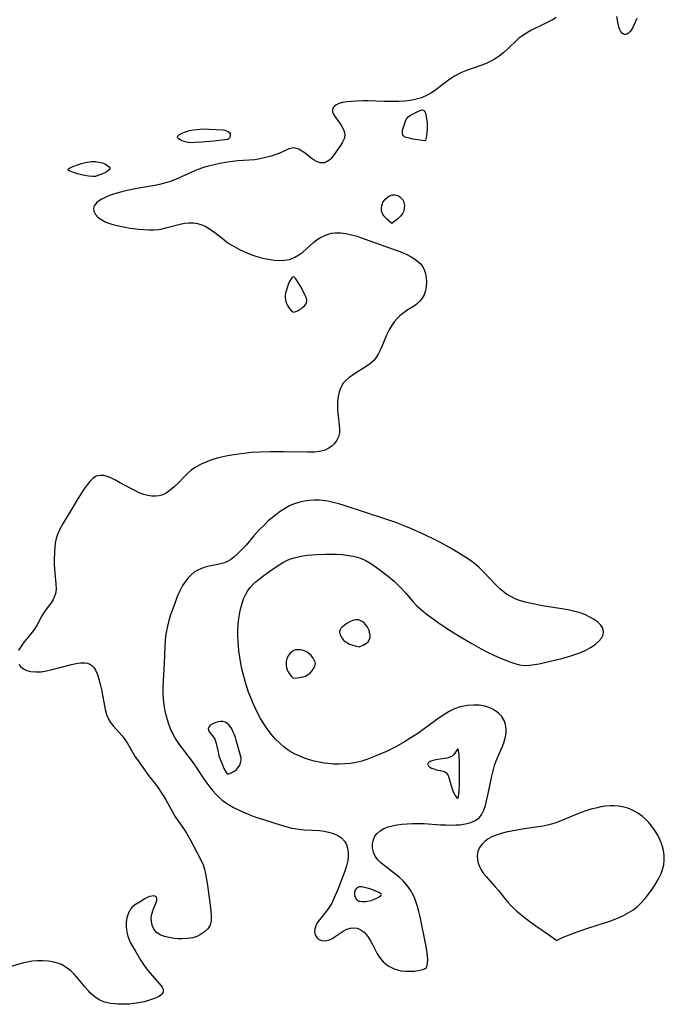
# Model space of a CAD drawing. Header units: inches. Extents: x 1073367 to 1082519, y 1569854 to 1574957.
# Tile 136 of 256: x 1075276 to 1075471, y 1574140 to 1574439. Entities that reach past the tile are written whole.
import ezdxf

# ---------------------------------------------------------------- set-up
doc = ezdxf.new("R2010")
doc.units = ezdxf.units.IN
doc.header["$MEASUREMENT"] = 0
doc.layers.add('CGG_CurvaNivelLidar_v1', color=7, linetype='Continuous', lineweight=30, true_color=0x008008)

msp = doc.modelspace()

# ---------------------------------------------------------------- linework, layer by layer
at = {"layer": 'CGG_CurvaNivelLidar_v1'}
for points in [[(1075438.3044, 1574439.6136, 65.5), (1075437.1702, 1574438.9435, 65.5), (1075434.8239, 1574437.6896, 65.5), (1075430.6721, 1574435.65, 65.5), (1075429.3008, 1574434.8841, 65.5), (1075427.8594, 1574433.9484, 65.5), (1075427.037, 1574433.3177, 65.5), (1075426.2522, 1574432.6445, 65.5), (1075423.9715, 1574430.4329, 65.5), (1075422.4308, 1574429.0064, 65.5), (1075421.0249, 1574427.907, 65.5), (1075419.5255, 1574426.9178, 65.5), (1075417.9418, 1574426.0547, 65.5), (1075416.9089, 1574425.5854, 65.5), (1075415.4691, 1574425.0215, 65.5), (1075411.0727, 1574423.5025, 65.5), (1075409.6413, 1574422.938, 65.5), (1075408.7907, 1574422.5528, 65.5), (1075407.5109, 1574421.8716, 65.5), (1075406.0157, 1574420.8893, 65.5), (1075401.8582, 1574417.7259, 65.5), (1075400.5249, 1574416.8213, 65.5), (1075399.143, 1574416.0187, 65.5), (1075397.5062, 1574415.2909, 65.5), (1075395.861, 1574414.8073, 65.5), (1075394.1465, 1574414.4883, 65.5), (1075392.3821, 1574414.2934, 65.5), (1075390.5839, 1574414.1914, 65.5), (1075388.766, 1574414.1579, 65.5), (1075386.171, 1574414.1904, 65.5), (1075381.2719, 1574414.3288, 65.5), (1075379.6777, 1574414.3244, 65.5), (1075377.6975, 1574414.2429, 65.5), (1075376.2114, 1574414.1409, 65.5), (1075374.8075, 1574413.9986, 65.5), (1075373.518, 1574413.7933, 65.5), (1075372.3833, 1574413.4982, 65.5), (1075371.4545, 1574413.0809, 65.5), (1075371.0083, 1574412.7447, 65.5), (1075370.6648, 1574412.317, 65.5), (1075370.4525, 1574411.7262, 65.5), (1075370.4697, 1574411.03, 65.5), (1075370.7101, 1574410.3097, 65.5), (1075371.221, 1574409.4659, 65.5), (1075372.5822, 1574407.7149, 65.5), (1075373.2114, 1574406.7896, 65.5), (1075373.7287, 1574405.8233, 65.5), (1075374.0722, 1574404.842, 65.5), (1075374.1724, 1574403.8707, 65.5), (1075373.9522, 1574402.8487, 65.5), (1075373.47, 1574401.8449, 65.5), (1075372.8304, 1574400.8377, 65.5), (1075370.6507, 1574397.6226, 65.5), (1075369.8507, 1574396.6758, 65.5), (1075369.3667, 1574396.2412, 65.5), (1075368.8503, 1574395.8929, 65.5), (1075368.4411, 1574395.6997, 65.5), (1075368.0196, 1574395.5747, 65.5), (1075367.6341, 1574395.5182, 65.5), (1075366.7352, 1574395.5621, 65.5), (1075365.8305, 1574395.8264, 65.5), (1075364.8924, 1574396.3243, 65.5), (1075363.9768, 1574396.9739, 65.5), (1075362.1279, 1574398.4423, 65.5), (1075361.1779, 1574399.1192, 65.5), (1075360.2171, 1574399.6571, 65.5), (1075359.1368, 1574399.9958, 65.5), (1075358.674, 1574400.0309, 65.5), (1075358.1855, 1574399.9948, 65.5), (1075357.2037, 1574399.7408, 65.5), (1075356.1947, 1574399.3195, 65.5), (1075353.9963, 1574398.3077, 65.5), (1075352.9245, 1574397.9121, 65.5), (1075351.7888, 1574397.5537, 65.5), (1075350.1439, 1574397.0986, 65.5), (1075348.4315, 1574396.7109, 65.5), (1075346.9111, 1574396.4597, 65.5), (1075345.2036, 1574396.2962, 65.5), (1075341.7039, 1574396.0947, 65.5), (1075340.1505, 1574395.9536, 65.5), (1075338.5905, 1574395.7568, 65.5), (1075336.2837, 1574395.362, 65.5), (1075334.5138, 1574394.9699, 65.5), (1075332.7601, 1574394.5052, 65.5), (1075331.0289, 1574393.9695, 65.5), (1075328.8733, 1574393.1802, 65.5), (1075326.6006, 1574392.1755, 65.5), (1075323.7263, 1574390.8295, 65.5), (1075322.2591, 1574390.2188, 65.5), (1075320.8633, 1574389.7296, 65.5), (1075319.435, 1574389.3104, 65.5), (1075317.9805, 1574388.9515, 65.5), (1075316.5123, 1574388.6449, 65.5), (1075311.0554, 1574387.7166, 65.5), (1075308.1154, 1574387.1471, 65.5), (1075306.5341, 1574386.7579, 65.5), (1075304.9999, 1574386.3169, 65.5), (1075303.366, 1574385.7737, 65.5), (1075301.8431, 1574385.1742, 65.5), (1075300.4764, 1574384.5109, 65.5), (1075299.4423, 1574383.8601, 65.5), (1075298.9315, 1574383.443, 65.5), (1075298.4905, 1574382.9677, 65.5), (1075298.1699, 1574382.4588, 65.5), (1075297.945, 1574381.6529, 65.5), (1075298.0245, 1574380.828, 65.5), (1075298.5182, 1574379.8689, 65.5), (1075299.367, 1574378.9792, 65.5), (1075300.4304, 1574378.2198, 65.5), (1075301.6913, 1574377.5702, 65.5), (1075302.7572, 1574377.1622, 65.5), (1075303.8947, 1574376.8141, 65.5), (1075305.0862, 1574376.5072, 65.5), (1075306.5499, 1574376.1784, 65.5), (1075309.0253, 1574375.7275, 65.5), (1075311.5672, 1574375.3925, 65.5), (1075313.1282, 1574375.2552, 65.5), (1075314.6799, 1574375.1876, 65.5), (1075316.2142, 1574375.2088, 65.5), (1075317.723, 1574375.3428, 65.5), (1075318.3692, 1574375.4428, 65.5), (1075319.8577, 1574375.7614, 65.5), (1075324.1934, 1574376.9313, 65.5), (1075325.5533, 1574377.2006, 65.5), (1075326.9014, 1574377.3459, 65.5), (1075328.2317, 1574377.3242, 65.5), (1075329.5097, 1574377.1076, 65.5), (1075330.7594, 1574376.7149, 65.5), (1075331.9748, 1574376.1706, 65.5), (1075333.3995, 1574375.3379, 65.5), (1075334.7791, 1574374.3695, 65.5), (1075337.4405, 1574372.2636, 65.5), (1075338.3183, 1574371.6006, 65.5), (1075339.2282, 1574370.9663, 65.5), (1075340.6112, 1574370.1054, 65.5), (1075342.0508, 1574369.3184, 65.5), (1075343.5351, 1574368.6037, 65.5), (1075345.7096, 1574367.7127, 65.5), (1075347.1499, 1574367.2179, 65.5), (1075348.6021, 1574366.7994, 65.5), (1075349.8625, 1574366.5052, 65.5), (1075351.1196, 1574366.267, 65.5), (1075352.7258, 1574366.0364, 65.5), (1075354.3016, 1574365.9179, 65.5), (1075355.8341, 1574365.9528, 65.5), (1075357.3073, 1574366.1927, 65.5), (1075357.7343, 1574366.3137, 65.5), (1075359.0375, 1574366.8504, 65.5), (1075360.275, 1574367.5766, 65.5), (1075361.4562, 1574368.4398, 65.5), (1075362.588, 1574369.3947, 65.5), (1075364.7098, 1574371.3238, 65.5), (1075365.8169, 1574372.2111, 65.5), (1075366.823, 1574372.8678, 65.5), (1075367.8867, 1574373.4162, 65.5), (1075369.1471, 1574373.8867, 65.5), (1075370.1804, 1574374.1335, 65.5), (1075371.2408, 1574374.2682, 65.5), (1075372.8742, 1574374.2674, 65.5), (1075374.5354, 1574374.0656, 65.5), (1075376.2108, 1574373.7068, 65.5), (1075377.8877, 1574373.2231, 65.5), (1075378.9447, 1574372.8683, 65.5), (1075390.2784, 1574368.8496, 65.5), (1075391.6653, 1574368.3091, 65.5), (1075392.9991, 1574367.7265, 65.5), (1075394.3296, 1574367.0457, 65.5), (1075395.3612, 1574366.4145, 65.5), (1075396.2955, 1574365.7139, 65.5), (1075397.107, 1574364.9271, 65.5), (1075397.637, 1574364.2459, 65.5), (1075398.0745, 1574363.5101, 65.5), (1075398.3901, 1574362.8039, 65.5), (1075398.6549, 1574361.9768, 65.5), (1075398.8964, 1574360.6804, 65.5), (1075398.9685, 1574359.3534, 65.5), (1075398.8826, 1574358.0272, 65.5), (1075398.6398, 1574356.733, 65.5), (1075398.2307, 1574355.5033, 65.5), (1075397.9616, 1574354.9299, 65.5), (1075397.7022, 1574354.4758, 65.5), (1075397.103, 1574353.6609, 65.5), (1075396.3916, 1574352.9436, 65.5), (1075395.59, 1574352.3051, 65.5), (1075394.3431, 1574351.489, 65.5), (1075393.0429, 1574350.7005, 65.5), (1075391.7603, 1574349.8403, 65.5), (1075390.8702, 1574349.1137, 65.5), (1075390.0397, 1574348.2978, 65.5), (1075389.158, 1574347.238, 65.5), (1075388.3664, 1574346.0845, 65.5), (1075387.6569, 1574344.8592, 65.5), (1075386.8639, 1574343.2384, 65.5), (1075385.3836, 1574339.7368, 65.5), (1075384.8998, 1574338.6514, 65.5), (1075384.3763, 1574337.6118, 65.5), (1075383.6716, 1574336.4597, 65.5), (1075382.8467, 1574335.4313, 65.5), (1075381.6692, 1574334.3835, 65.5), (1075380.3497, 1574333.4746, 65.5), (1075377.4169, 1574331.6412, 65.5), (1075376.4265, 1574330.9857, 65.5), (1075375.4235, 1574330.2664, 65.5), (1075374.5129, 1574329.4939, 65.5), (1075373.7387, 1574328.6273, 65.5), (1075373.0136, 1574327.3849, 65.5), (1075372.4952, 1574325.9911, 65.5), (1075372.1491, 1574324.5813, 65.5), (1075371.9544, 1574323.1082, 65.5), (1075371.9216, 1574321.7846, 65.5), (1075371.9827, 1574320.4443, 65.5), (1075372.131, 1574318.781, 65.5), (1075372.4834, 1574315.9029, 65.5), (1075372.5776, 1574314.6992, 65.5), (1075372.5298, 1574313.5425, 65.5), (1075372.2634, 1574312.4022, 65.5), (1075371.783, 1574311.3372, 65.5), (1075371.1062, 1574310.3749, 65.5), (1075370.2059, 1574309.5105, 65.5), (1075369.1374, 1574308.8029, 65.5), (1075367.9276, 1574308.27, 65.5), (1075366.5122, 1574307.91, 65.5), (1075364.9947, 1574307.725, 65.5), (1075362.8555, 1574307.6649, 65.5), (1075355.5757, 1574307.8245, 65.5), (1075351.6577, 1574307.8408, 65.5), (1075348.6193, 1574307.7606, 65.5), (1075345.9117, 1574307.5757, 65.5), (1075343.5152, 1574307.3389, 65.5), (1075340.5077, 1574306.9325, 65.5), (1075338.5667, 1574306.5823, 65.5), (1075335.9006, 1574305.9642, 65.5), (1075334.0797, 1574305.4413, 65.5), (1075332.3126, 1574304.8291, 65.5), (1075330.6185, 1574304.1029, 65.5), (1075329.2812, 1574303.3876, 65.5), (1075328.5554, 1574302.9268, 65.5), (1075327.6003, 1574302.2233, 65.5), (1075326.549, 1574301.3157, 65.5), (1075325.5528, 1574300.3489, 65.5), (1075323.6078, 1574298.3318, 65.5), (1075322.4359, 1574297.1784, 65.5), (1075321.2243, 1574296.141, 65.5), (1075319.9447, 1574295.2863, 65.5), (1075318.6192, 1574294.6985, 65.5), (1075317.8135, 1574294.4824, 65.5), (1075316.7986, 1574294.3544, 65.5), (1075315.614, 1574294.3786, 65.5), (1075314.4119, 1574294.561, 65.5), (1075313.2047, 1574294.8823, 65.5), (1075311.8145, 1574295.4042, 65.5), (1075310.4356, 1574296.0464, 65.5), (1075309.416, 1574296.5782, 65.5), (1075305.8597, 1574298.5517, 65.5), (1075304.6181, 1574299.2113, 65.5), (1075303.3775, 1574299.8123, 65.5), (1075302.1756, 1574300.293, 65.5), (1075301.02, 1574300.5999, 65.5), (1075299.9209, 1574300.6702, 65.5), (1075299.3008, 1574300.5711, 65.5), (1075298.768, 1574300.383, 65.5), (1075297.7661, 1574299.7523, 65.5), (1075296.8363, 1574298.8575, 65.5), (1075295.9494, 1574297.7705, 65.5), (1075295.0793, 1574296.5497, 65.5), (1075294.1633, 1574295.1705, 65.5), (1075293.2539, 1574293.7204, 65.5), (1075291.3621, 1574290.5448, 65.5), (1075288.6814, 1574286.1829, 65.5), (1075287.8846, 1574284.7324, 65.5), (1075287.4653, 1574283.866, 65.5), (1075287.0968, 1574282.9825, 65.5), (1075286.6401, 1574281.5521, 65.5), (1075286.3212, 1574280.0792, 65.5), (1075286.1456, 1574278.8071, 65.5), (1075286.0383, 1574277.522, 65.5), (1075285.9614, 1574274.94, 65.5), (1075285.9822, 1574273.6562, 65.5), (1075286.0551, 1574272.2907, 65.5), (1075286.1742, 1574270.9514, 65.5), (1075286.5252, 1574267.7044, 65.5), (1075286.5515, 1574266.1787, 65.5), (1075286.3404, 1574264.7013, 65.5), (1075286.1282, 1574264.0217, 65.5), (1075285.6406, 1574262.9858, 65.5), (1075285.0259, 1574262.02, 65.5), (1075283.6231, 1574260.1419, 65.5), (1075282.9413, 1574259.1618, 65.5), (1075282.269, 1574258.0185, 65.5), (1075280.8004, 1574255.3527, 65.5), (1075279.8984, 1574253.9051, 65.5), (1075278.9151, 1574252.5473, 65.5), (1075276.8767, 1574250.1157, 65.5), (1075275.9235, 1574248.8367, 65.5), (1075275.1826, 1574247.5259, 65.5)], [(1075462.8185, 1574439.3648, 65.5), (1075461.467, 1574436.4016, 65.5), (1075460.8126, 1574435.3571, 65.5), (1075460.3308, 1574434.8572, 65.5), (1075459.8136, 1574434.548, 65.5), (1075459.3739, 1574434.46, 65.5), (1075458.9381, 1574434.5258, 65.5), (1075458.3524, 1574434.8871, 65.5), (1075457.8547, 1574435.5224, 65.5), (1075457.5716, 1574436.1092, 65.5), (1075457.3381, 1574436.7932, 65.5), (1075457.0047, 1574438.2717, 65.5), (1075456.7573, 1574439.9415, 65.5)], [(1075275.2522, 1574243.3188, 65.5), (1075275.8698, 1574242.5864, 65.5), (1075276.6667, 1574241.976, 65.5), (1075277.7011, 1574241.4753, 65.5), (1075278.8761, 1574241.152, 65.5), (1075280.4014, 1574241.0051, 65.5), (1075282.0222, 1574241.0853, 65.5), (1075283.6979, 1574241.3565, 65.5), (1075285.4025, 1574241.7532, 65.5), (1075291.2441, 1574243.295, 65.5), (1075292.6673, 1574243.6073, 65.5), (1075294.014, 1574243.7998, 65.5), (1075295.2621, 1574243.8106, 65.5), (1075296.0616, 1574243.6733, 65.5), (1075296.7833, 1574243.3932, 65.5), (1075297.3678, 1574242.9967, 65.5), (1075297.8772, 1574242.4805, 65.5), (1075298.2051, 1574242.0377, 65.5), (1075298.5146, 1574241.5229, 65.5), (1075299.0943, 1574240.2473, 65.5), (1075299.5699, 1574238.8165, 65.5), (1075299.9696, 1574237.281, 65.5), (1075300.3158, 1574235.6821, 65.5), (1075301.4826, 1574229.5751, 65.5), (1075301.8689, 1574228.0581, 65.5), (1075302.4285, 1574226.6667, 65.5), (1075303.0837, 1574225.6215, 65.5), (1075303.8741, 1574224.647, 65.5), (1075305.6452, 1574222.7315, 65.5), (1075306.5816, 1574221.6432, 65.5), (1075307.2305, 1574220.7969, 65.5), (1075308.1079, 1574219.4754, 65.5), (1075309.7505, 1574216.6695, 65.5), (1075310.6114, 1574215.2566, 65.5), (1075311.2361, 1574214.3189, 65.5), (1075313.6952, 1574210.8503, 65.5), (1075314.6355, 1574209.5926, 65.5), (1075316.7232, 1574206.9177, 65.5), (1075317.7284, 1574205.5553, 65.5), (1075318.2803, 1574204.7441, 65.5), (1075319.2454, 1574203.2208, 65.5), (1075319.8465, 1574202.2055, 65.5), (1075321.878, 1574198.5215, 65.5), (1075322.6417, 1574197.2323, 65.5), (1075325.6223, 1574192.852, 65.5), (1075326.1117, 1574192.0472, 65.5), (1075327.3203, 1574189.9074, 65.5), (1075330.5969, 1574183.8218, 65.5), (1075331.2044, 1574182.4655, 65.5), (1075331.6085, 1574181.1429, 65.5), (1075331.9148, 1574179.753, 65.5), (1075332.4205, 1574176.8615, 65.5), (1075332.8875, 1574173.2752, 65.5), (1075333.3347, 1574170.1769, 65.5), (1075333.5496, 1574168.4874, 65.5), (1075333.6639, 1574166.9452, 65.5), (1075333.6065, 1574165.5052, 65.5), (1075333.2769, 1574164.1985, 65.5), (1075332.6024, 1574163.0665, 65.5), (1075331.6325, 1574162.0966, 65.5), (1075330.4362, 1574161.2921, 65.5), (1075329.2772, 1574160.7479, 65.5), (1075328.021, 1574160.3496, 65.5), (1075326.4455, 1574160.0794, 65.5), (1075324.8152, 1574159.9897, 65.5), (1075323.5994, 1574160.0175, 65.5), (1075322.396, 1574160.1195, 65.5), (1075320.8698, 1574160.3652, 65.5), (1075319.4422, 1574160.7378, 65.5), (1075318.1547, 1574161.2578, 65.5), (1075317.0837, 1574161.977, 65.5), (1075316.2675, 1574162.9728, 65.5), (1075315.7388, 1574164.1634, 65.5), (1075315.5055, 1574165.2771, 65.5), (1075315.4625, 1574166.4212, 65.5), (1075315.6015, 1574167.5452, 65.5), (1075315.9862, 1574168.8214, 65.5), (1075316.9334, 1574171.0161, 65.5), (1075317.1486, 1574171.6711, 65.5), (1075317.1842, 1574172.3045, 65.5), (1075316.9347, 1574172.7661, 65.5), (1075316.5351, 1574172.9731, 65.5), (1075316.1796, 1574173.026, 65.5), (1075315.5801, 1574172.9892, 65.5), (1075314.9207, 1574172.8305, 65.5), (1075314.2422, 1574172.5584, 65.5), (1075313.5207, 1574172.1518, 65.5), (1075312.075, 1574171.215, 65.5), (1075310.3697, 1574170.2106, 65.5), (1075309.6013, 1574169.5612, 65.5), (1075308.9562, 1574168.6833, 65.5), (1075308.4471, 1574167.613, 65.5), (1075308.0747, 1574166.4038, 65.5), (1075307.8485, 1574165.1008, 65.5), (1075307.7923, 1574163.668, 65.5), (1075307.9922, 1574162.0397, 65.5), (1075308.3098, 1574160.8536, 65.5), (1075308.7496, 1574159.6942, 65.5), (1075309.2925, 1574158.5759, 65.5), (1075310.7971, 1574156.0732, 65.5), (1075312.2891, 1574153.4802, 65.5), (1075313.1357, 1574152.1701, 65.5), (1075314.0552, 1574150.8953, 65.5), (1075315.0232, 1574149.6759, 65.5), (1075317.9084, 1574146.3987, 65.5), (1075318.3546, 1574145.8487, 65.5), (1075318.7174, 1574145.3225, 65.5), (1075319.047, 1574144.5871, 65.5), (1075319.0814, 1574143.9025, 65.5), (1075318.7107, 1574143.2163, 65.5), (1075317.9753, 1574142.6156, 65.5), (1075317.3871, 1574142.2885, 65.5), (1075316.3877, 1574141.8547, 65.5), (1075314.9179, 1574141.3624, 65.5), (1075313.2899, 1574140.9364, 65.5), (1075311.5558, 1574140.5826, 65.5), (1075310.2082, 1574140.3731, 65.5), (1075308.8371, 1574140.2234, 65.5), (1075307.1384, 1574140.1369, 65.5), (1075305.4458, 1574140.1602, 65.5), (1075304.2644, 1574140.2474, 65.5), (1075303.1058, 1574140.4037, 65.5), (1075301.4004, 1574140.8044, 65.5), (1075299.8038, 1574141.4406, 65.5), (1075298.7517, 1574142.0613, 65.5), (1075297.7719, 1574142.8069, 65.5), (1075297.0453, 1574143.4711, 65.5), (1075296.3553, 1574144.1872, 65.5), (1075295.3541, 1574145.3524, 65.5), (1075293.4065, 1574147.7686, 65.5), (1075292.0858, 1574149.2374, 65.5), (1075291.0198, 1574150.2498, 65.5), (1075289.8879, 1574151.1549, 65.5), (1075288.6835, 1574151.9214, 65.5), (1075288.1741, 1574152.1833, 65.5), (1075287.3828, 1574152.5189, 65.5), (1075285.8469, 1574152.9758, 65.5), (1075284.2428, 1574153.2505, 65.5), (1075282.5924, 1574153.3687, 65.5), (1075280.9145, 1574153.3446, 65.5), (1075279.225, 1574153.1815, 65.5), (1075277.8865, 1574152.9514, 65.5), (1075276.2943, 1574152.5834, 65.5), (1075271.485, 1574151.2573, 65.5)]]:
    msp.add_polyline3d(points, dxfattribs=at)
for points in [[(1075398.5, 1574402.1823, 65.5), (1075394.8225, 1574402.7523, 65.5), (1075393.3656, 1574403.0697, 65.5), (1075392.7776, 1574403.2555, 65.5), (1075392.3357, 1574403.4621, 65.5), (1075391.9983, 1574403.7102, 65.5), (1075391.7662, 1574404.0186, 65.5), (1075391.6614, 1574404.3781, 65.5), (1075391.6474, 1574404.7894, 65.5), (1075391.6985, 1574405.2372, 65.5), (1075391.7952, 1574405.7099, 65.5), (1075392.0714, 1574406.6937, 65.5), (1075392.5892, 1574408.1929, 65.5), (1075392.8081, 1574408.6753, 65.5), (1075393.0856, 1574409.1099, 65.5), (1075393.4225, 1574409.4644, 65.5), (1075393.8188, 1574409.775, 65.5), (1075394.7173, 1574410.3175, 65.5), (1075396.5379, 1574411.2442, 65.5), (1075397.3534, 1574411.5373, 65.5), (1075397.712, 1574411.5849, 65.5), (1075398.0216, 1574411.5313, 65.5), (1075398.2967, 1574411.3258, 65.5), (1075398.511, 1574410.9936, 65.5), (1075398.6801, 1574410.5681, 65.5), (1075398.9275, 1574409.533, 65.5), (1075399.1002, 1574408.3563, 65.5), (1075399.1607, 1574407.6786, 65.5), (1075399.1994, 1574406.0832, 65.5), (1075399.1041, 1574404.4402, 65.5), (1075398.8942, 1574403.198, 65.5), (1075398.6419, 1574402.4082, 65.5)], [(1075338.5, 1574402.6034, 65), (1075334.4739, 1574402.1547, 65), (1075330.6469, 1574401.7832, 65), (1075328.745, 1574401.6494, 65), (1075327.4682, 1574401.6401, 65), (1075326.7708, 1574401.6904, 65), (1075326.1029, 1574401.7948, 65), (1075325.4238, 1574401.9786, 65), (1075324.8054, 1574402.2198, 65), (1075324.2663, 1574402.5001, 65), (1075323.8335, 1574402.805, 65), (1075323.5447, 1574403.1232, 65), (1075323.4506, 1574403.4448, 65), (1075323.5643, 1574403.7251, 65), (1075323.8329, 1574403.9991, 65), (1075324.2185, 1574404.2647, 65), (1075324.692, 1574404.519, 65), (1075325.8213, 1574404.9782, 65), (1075327.0433, 1574405.321, 65), (1075328.2804, 1574405.5545, 65), (1075330.1749, 1574405.7713, 65), (1075331.556, 1574405.8123, 65), (1075333.0396, 1574405.7608, 65), (1075337.2216, 1574405.498, 65), (1075337.7782, 1574405.421, 65), (1075338.2914, 1574405.2905, 65), (1075338.7854, 1574405.0663, 65), (1075339.1586, 1574404.761, 65), (1075339.3799, 1574404.3823, 65), (1075339.4352, 1574403.9505, 65), (1075339.3506, 1574403.5135, 65), (1075339.1629, 1574403.1225, 65), (1075338.9333, 1574402.8367, 65), (1075338.705, 1574402.6549, 65)], [(1075298.5, 1574391.4138, 65), (1075298.1374, 1574391.3811, 65), (1075297.6901, 1574391.3871, 65), (1075296.3688, 1574391.5046, 65), (1075294.7012, 1574391.795, 65), (1075293.0772, 1574392.1815, 65), (1075291.8242, 1574392.5709, 65), (1075290.8732, 1574392.9546, 65), (1075290.5165, 1574393.1496, 65), (1075290.2793, 1574393.3468, 65), (1075290.2036, 1574393.5464, 65), (1075290.3203, 1574393.7463, 65), (1075290.5898, 1574393.9482, 65), (1075290.9686, 1574394.1511, 65), (1075291.9337, 1574394.5567, 65), (1075293.052, 1574394.9537, 65), (1075294.2418, 1574395.3254, 65), (1075295.4662, 1574395.6407, 65), (1075296.0868, 1574395.7605, 65), (1075297.302, 1574395.8924, 65), (1075298.5131, 1574395.8955, 65), (1075299.072, 1574395.8479, 65), (1075300.1537, 1574395.6522, 65), (1075300.665, 1574395.498, 65), (1075301.141, 1574395.3034, 65), (1075301.5839, 1574395.0751, 65), (1075301.9874, 1574394.8228, 65), (1075302.3411, 1574394.5548, 65), (1075302.6289, 1574394.2783, 65), (1075302.8282, 1574394.0003, 65), (1075302.8796, 1574393.7127, 65), (1075302.6987, 1574393.3861, 65), (1075302.3127, 1574393.0525, 65), (1075301.7789, 1574392.7229, 65), (1075300.4935, 1574392.119, 65), (1075299.2761, 1574391.6603, 65)], [(1075388.5, 1574377.1038, 65.5), (1075387.6468, 1574377.8256, 65.5), (1075386.835, 1574378.5803, 65.5), (1075386.0437, 1574379.4609, 65.5), (1075385.7227, 1574379.9174, 65.5), (1075385.4883, 1574380.3685, 65.5), (1075385.3576, 1574380.8241, 65.5), (1075385.3147, 1574381.266, 65.5), (1075385.3198, 1574381.7163, 65.5), (1075385.4526, 1574382.6157, 65.5), (1075385.5811, 1574383.0514, 65.5), (1075385.7585, 1574383.4679, 65.5), (1075385.9621, 1574383.8156, 65.5), (1075386.4695, 1574384.4529, 65.5), (1075387.0669, 1574385.0119, 65.5), (1075387.4297, 1574385.283, 65.5), (1075387.8083, 1574385.5152, 65.5), (1075388.2005, 1574385.6981, 65.5), (1075388.6057, 1574385.8163, 65.5), (1075388.9922, 1574385.8558, 65.5), (1075389.383, 1574385.8343, 65.5), (1075389.7713, 1574385.7598, 65.5), (1075390.15, 1574385.6362, 65.5), (1075390.511, 1574385.4633, 65.5), (1075390.8666, 1574385.2253, 65.5), (1075391.193, 1574384.9414, 65.5), (1075391.4889, 1574384.6221, 65.5), (1075391.75, 1574384.2741, 65.5), (1075391.9686, 1574383.9017, 65.5), (1075392.1329, 1574383.5063, 65.5), (1075392.2276, 1574383.1174, 65.5), (1075392.2728, 1574382.7143, 65.5), (1075392.2476, 1574381.8866, 65.5), (1075392.0931, 1574381.0613, 65.5), (1075391.9656, 1574380.6615, 65.5), (1075391.769, 1574380.2508, 65.5), (1075391.471, 1574379.8099, 65.5), (1075391.0982, 1574379.3665, 65.5), (1075390.2334, 1574378.5172, 65.5), (1075389.3792, 1574377.7937, 65.5)], [(1075358.5, 1574350.1971, 65.5), (1075359.279, 1574350.4112, 65.5), (1075359.7834, 1574350.611, 65.5), (1075360.3348, 1574350.8828, 65.5), (1075360.92, 1574351.2496, 65.5), (1075361.4712, 1574351.6835, 65.5), (1075361.9539, 1574352.161, 65.5), (1075362.3335, 1574352.6566, 65.5), (1075362.5755, 1574353.1439, 65.5), (1075362.6575, 1574353.6062, 65.5), (1075362.6297, 1574354.0176, 65.5), (1075362.5321, 1574354.4374, 65.5), (1075362.1999, 1574355.2953, 65.5), (1075361.7656, 1574356.1699, 65.5), (1075360.7038, 1574358.1106, 65.5), (1075359.8723, 1574359.5251, 65.5), (1075359.3277, 1574360.3132, 65.5), (1075359.061, 1574360.6142, 65.5), (1075358.7997, 1574360.8192, 65.5), (1075358.5459, 1574360.8922, 65.5), (1075358.3129, 1574360.8112, 65.5), (1075358.0868, 1574360.6081, 65.5), (1075357.8665, 1574360.3139, 65.5), (1075357.4399, 1574359.5424, 65.5), (1075357.0335, 1574358.6263, 65.5), (1075356.6588, 1574357.6363, 65.5), (1075356.3448, 1574356.6077, 65.5), (1075356.2275, 1574356.0835, 65.5), (1075356.1092, 1574355.1075, 65.5), (1075356.1141, 1574354.5858, 65.5), (1075356.1855, 1574354.0172, 65.5), (1075356.3249, 1574353.4253, 65.5), (1075356.5297, 1574352.8358, 65.5), (1075356.7887, 1574352.2667, 65.5), (1075357.0874, 1574351.7378, 65.5), (1075357.4104, 1574351.2677, 65.5), (1075357.7255, 1574350.886, 65.5), (1075358.2643, 1574350.3588, 65.5)], [(1075398.5, 1574150.9588, 66), (1075398.8419, 1574151.1235, 66), (1075399.026, 1574151.4489, 66), (1075399.1823, 1574151.9278, 66), (1075399.305, 1574152.6973, 66), (1075399.3379, 1574153.6484, 66), (1075399.2509, 1574154.9918, 66), (1075399.042, 1574156.5122, 66), (1075398.7422, 1574158.1682, 66), (1075397.0567, 1574166.6489, 66), (1075396.6694, 1574168.3315, 66), (1075396.2538, 1574169.8618, 66), (1075395.7759, 1574171.3553, 66), (1075395.4329, 1574172.2668, 66), (1075395.0443, 1574173.1544, 66), (1075394.169, 1574174.7441, 66), (1075393.1213, 1574176.2279, 66), (1075391.9197, 1574177.5924, 66), (1075390.6516, 1574178.7687, 66), (1075389.3079, 1574179.854, 66), (1075386.5035, 1574181.9395, 66), (1075385.2623, 1574182.934, 66), (1075384.1855, 1574183.976, 66), (1075383.3555, 1574185.1068, 66), (1075382.8601, 1574186.2859, 66), (1075382.6198, 1574187.5313, 66), (1075382.6094, 1574188.8589, 66), (1075382.8667, 1574190.144, 66), (1075383.3092, 1574191.1324, 66), (1075383.964, 1574192.0124, 66), (1075384.9163, 1574192.8156, 66), (1075386.0705, 1574193.4642, 66), (1075387.38, 1574193.9731, 66), (1075388.5589, 1574194.2982, 66), (1075389.989, 1574194.5822, 66), (1075391.5297, 1574194.7899, 66), (1075393.1167, 1574194.9251, 66), (1075394.7347, 1574194.999, 66), (1075396.3708, 1574195.0189, 66), (1075398.2928, 1574194.9754, 66), (1075403.2121, 1574194.6548, 66), (1075404.8054, 1574194.5708, 66), (1075406.3716, 1574194.5322, 66), (1075407.8991, 1574194.563, 66), (1075409.0662, 1574194.6536, 66), (1075410.8072, 1574194.9146, 66), (1075412.4181, 1574195.338, 66), (1075413.8453, 1574195.9634, 66), (1075415.0192, 1574196.8483, 66), (1075415.7887, 1574197.8664, 66), (1075416.3733, 1574199.0779, 66), (1075416.8355, 1574200.4334, 66), (1075417.2291, 1574201.893, 66), (1075417.6295, 1574203.598, 66), (1075418.7832, 1574209.3599, 66), (1075419.1697, 1574210.9898, 66), (1075419.627, 1574212.5919, 66), (1075420.1227, 1574214.0028, 66), (1075420.7054, 1574215.4076, 66), (1075421.9151, 1574218.1393, 66), (1075422.4415, 1574219.4929, 66), (1075422.861, 1574220.9018, 66), (1075423.1151, 1574222.3023, 66), (1075423.1641, 1574223.6759, 66), (1075422.9626, 1574225.0346, 66), (1075422.515, 1574226.3115, 66), (1075421.831, 1574227.4696, 66), (1075420.8329, 1574228.5494, 66), (1075419.6182, 1574229.4429, 66), (1075418.2365, 1574230.1414, 66), (1075416.6387, 1574230.6461, 66), (1075414.9479, 1574230.904, 66), (1075413.1987, 1574230.9506, 66), (1075411.4272, 1574230.8136, 66), (1075410.3234, 1574230.6378, 66), (1075409.23, 1574230.3809, 66), (1075407.5092, 1574229.7801, 66), (1075405.833, 1574228.9845, 66), (1075404.2033, 1574228.0353, 66), (1075402.8053, 1574227.0977, 66), (1075398.3073, 1574223.7607, 66), (1075396.3015, 1574222.3508, 66), (1075394.9925, 1574221.4781, 66), (1075392.3355, 1574219.8032, 66), (1075389.6441, 1574218.248, 66), (1075388.2725, 1574217.5384, 66), (1075386.8471, 1574216.8723, 66), (1075383.9011, 1574215.6105, 66), (1075382.3877, 1574215.0044, 66), (1075380.8631, 1574214.4457, 66), (1075379.3229, 1574213.9577, 66), (1075377.6333, 1574213.5433, 66), (1075375.9374, 1574213.2646, 66), (1075374.2226, 1574213.098, 66), (1075372.4971, 1574213.0315, 66), (1075370.7685, 1574213.0611, 66), (1075369.0447, 1574213.1907, 66), (1075367.9722, 1574213.3272, 66), (1075366.4183, 1574213.6054, 66), (1075364.9118, 1574213.9572, 66), (1075363.4265, 1574214.3777, 66), (1075361.9677, 1574214.8625, 66), (1075360.5427, 1574215.4119, 66), (1075358.8741, 1574216.1826, 66), (1075357.3035, 1574217.1058, 66), (1075355.8192, 1574218.1717, 66), (1075354.4204, 1574219.3571, 66), (1075353.0809, 1574220.6797, 66), (1075351.8387, 1574222.0957, 66), (1075350.7031, 1574223.5957, 66), (1075349.7979, 1574224.9672, 66), (1075348.6305, 1574226.8974, 66), (1075347.8299, 1574228.3836, 66), (1075347.0815, 1574229.9116, 66), (1075346.3762, 1574231.4714, 66), (1075345.5395, 1574233.4889, 66), (1075345.0058, 1574234.9117, 66), (1075344.0484, 1574237.8046, 66), (1075343.3296, 1574240.3871, 66), (1075342.9545, 1574241.9764, 66), (1075342.6324, 1574243.5764, 66), (1075342.3207, 1574245.5099, 66), (1075342.0749, 1574247.4511, 66), (1075341.818, 1574250.357, 66), (1075341.7557, 1574251.9872, 66), (1075341.7635, 1574253.6118, 66), (1075341.8621, 1574255.4339, 66), (1075342.0484, 1574257.2351, 66), (1075342.2285, 1574258.4765, 66), (1075342.4555, 1574259.6981, 66), (1075342.8947, 1574261.4663, 66), (1075343.469, 1574263.1573, 66), (1075344.017, 1574264.3911, 66), (1075344.6671, 1574265.5486, 66), (1075345.4328, 1574266.6121, 66), (1075346.3022, 1574267.5511, 66), (1075347.2652, 1574268.4169, 66), (1075349.5882, 1574270.2358, 66), (1075353.1198, 1574272.7947, 66), (1075354.2341, 1574273.5407, 66), (1075355.3744, 1574274.2417, 66), (1075356.5534, 1574274.8544, 66), (1075357.6662, 1574275.3039, 66), (1075358.8242, 1574275.6658, 66), (1075360.1067, 1574275.9736, 66), (1075361.4219, 1574276.2129, 66), (1075362.8239, 1574276.4031, 66), (1075365.6801, 1574276.6477, 66), (1075368.4187, 1574276.759, 66), (1075370.0223, 1574276.773, 66), (1075371.6167, 1574276.737, 66), (1075373.5032, 1574276.6108, 66), (1075375.3529, 1574276.3923, 66), (1075376.6934, 1574276.1632, 66), (1075377.9972, 1574275.851, 66), (1075379.1882, 1574275.4544, 66), (1075380.3305, 1574274.9523, 66), (1075381.5358, 1574274.2757, 66), (1075382.6995, 1574273.5081, 66), (1075383.7395, 1574272.766, 66), (1075386.9333, 1574270.3785, 66), (1075388.0417, 1574269.5016, 66), (1075389.1594, 1574268.5238, 66), (1075390.2401, 1574267.4869, 66), (1075391.2886, 1574266.4048, 66), (1075392.5589, 1574265.0104, 66), (1075394.9269, 1574262.3103, 66), (1075396.0948, 1574261.0734, 66), (1075397.4394, 1574259.8342, 66), (1075398.8666, 1574258.671, 66), (1075400.2806, 1574257.6114, 66), (1075403.1858, 1574255.5537, 66), (1075406.1469, 1574253.5499, 66), (1075408.5512, 1574252.0493, 66), (1075412.745, 1574249.6064, 66), (1075415.5854, 1574248.0252, 66), (1075417.0853, 1574247.2273, 66), (1075419.5725, 1574246.003, 66), (1075421.9042, 1574244.9845, 66), (1075424.5456, 1574243.9691, 66), (1075425.8178, 1574243.5398, 66), (1075427.1513, 1574243.1638, 66), (1075428.7488, 1574242.9413, 66), (1075430.3657, 1574243.027, 66), (1075431.753, 1574243.2492, 66), (1075433.1504, 1574243.5203, 66), (1075436.0729, 1574244.1511, 66), (1075440.058, 1574245.1068, 66), (1075442.7748, 1574245.8672, 66), (1075444.3482, 1574246.3766, 66), (1075445.863, 1574246.9614, 66), (1075447.3441, 1574247.6669, 66), (1075448.7261, 1574248.4447, 66), (1075450.1385, 1574249.3719, 66), (1075451.328, 1574250.3718, 66), (1075452.0999, 1574251.3045, 66), (1075452.5884, 1574252.2822, 66), (1075452.7313, 1574253.2724, 66), (1075452.4764, 1574254.2491, 66), (1075451.8803, 1574255.1886, 66), (1075451.0125, 1574256.0712, 66), (1075449.8888, 1574256.9047, 66), (1075448.5915, 1574257.6605, 66), (1075447.0304, 1574258.3951, 66), (1075445.3492, 1574259.0081, 66), (1075443.9298, 1574259.3953, 66), (1075442.4629, 1574259.7189, 66), (1075440.6568, 1574260.0667, 66), (1075434.2183, 1574261.0916, 66), (1075430.6982, 1574261.757, 66), (1075428.9436, 1574262.1711, 66), (1075427.2145, 1574262.6955, 66), (1075425.8478, 1574263.2371, 66), (1075424.5371, 1574263.8837, 66), (1075423.2904, 1574264.6369, 66), (1075422.2346, 1574265.4027, 66), (1075421.2309, 1574266.2431, 66), (1075419.9054, 1574267.51, 66), (1075416.3626, 1574271.2885, 66), (1075414.9526, 1574272.6726, 66), (1075413.6763, 1574273.7765, 66), (1075412.3369, 1574274.8114, 66), (1075410.9449, 1574275.7839, 66), (1075408.5328, 1574277.2983, 66), (1075405.9392, 1574278.8276, 66), (1075403.0422, 1574280.423, 66), (1075401.4438, 1574281.2453, 66), (1075398.4685, 1574282.6659, 66), (1075394.4092, 1574284.4425, 66), (1075392.6613, 1574285.1759, 66), (1075389.6562, 1574286.3536, 66), (1075386.9391, 1574287.3052, 66), (1075380.1329, 1574289.4688, 66), (1075373.9694, 1574291.5245, 66), (1075372.332, 1574292.0322, 66), (1075370.691, 1574292.4767, 66), (1075369.0427, 1574292.8262, 66), (1075368.1204, 1574292.9664, 66), (1075366.5403, 1574293.1083, 66), (1075364.9615, 1574293.1342, 66), (1075363.3927, 1574293.047, 66), (1075361.9607, 1574292.8627, 66), (1075360.5536, 1574292.572, 66), (1075358.9208, 1574292.0681, 66), (1075358.0456, 1574291.7078, 66), (1075357.1893, 1574291.2939, 66), (1075355.8405, 1574290.5299, 66), (1075354.5305, 1574289.6699, 66), (1075353.2561, 1574288.733, 66), (1075352.0971, 1574287.8012, 66), (1075350.9681, 1574286.8239, 66), (1075349.8706, 1574285.8078, 66), (1075348.1245, 1574284.0425, 66), (1075346.5934, 1574282.3251, 66), (1075344.2124, 1574279.5248, 66), (1075342.5438, 1574277.7204, 66), (1075341.5136, 1574276.7318, 66), (1075340.4816, 1574275.844, 66), (1075339.4567, 1574275.0781, 66), (1075338.3989, 1574274.4528, 66), (1075337.2794, 1574274.0279, 66), (1075335.6044, 1574273.6196, 66), (1075332.9801, 1574273.0953, 66), (1075331.8205, 1574272.8123, 66), (1075330.687, 1574272.4521, 66), (1075329.3485, 1574271.8436, 66), (1075328.4554, 1574271.2646, 66), (1075327.4622, 1574270.4277, 66), (1075326.5478, 1574269.4612, 66), (1075325.712, 1574268.3856, 66), (1075324.9584, 1574267.2159, 66), (1075324.3335, 1574266.0552, 66), (1075323.7661, 1574264.839, 66), (1075323.2385, 1574263.5818, 66), (1075322.5534, 1574261.8053, 66), (1075321.9033, 1574259.994, 66), (1075321.3351, 1574258.3097, 66), (1075320.8133, 1574256.6088, 66), (1075320.3643, 1574254.8892, 66), (1075320.0743, 1574253.4758, 66), (1075319.9217, 1574252.504, 66), (1075319.7094, 1574250.6321, 66), (1075319.5702, 1574248.745, 66), (1075319.3442, 1574243.5524, 66), (1075319.0204, 1574238.3299, 66), (1075318.9342, 1574236.4785, 66), (1075318.9174, 1574234.6395, 66), (1075319.0165, 1574232.7932, 66), (1075319.248, 1574230.9474, 66), (1075319.5892, 1574229.1169, 66), (1075320.0286, 1574227.3091, 66), (1075320.5644, 1574225.5335, 66), (1075321.1881, 1574223.8614, 66), (1075321.9918, 1574222.1709, 66), (1075322.9288, 1574220.5365, 66), (1075323.9691, 1574218.9511, 66), (1075324.8805, 1574217.6843, 66), (1075328.1199, 1574213.3789, 66), (1075329.3716, 1574211.5719, 66), (1075331.3181, 1574208.6597, 66), (1075332.3194, 1574207.2314, 66), (1075333.1871, 1574206.0829, 66), (1075334.0965, 1574204.9753, 66), (1075335.0532, 1574203.9178, 66), (1075335.9941, 1574202.9877, 66), (1075336.99, 1574202.1223, 66), (1075337.935, 1574201.4084, 66), (1075338.9241, 1574200.7504, 66), (1075340.3825, 1574199.9054, 66), (1075341.8983, 1574199.1391, 66), (1075343.4568, 1574198.4338, 66), (1075345.3355, 1574197.6638, 66), (1075346.9202, 1574197.0684, 66), (1075349.7972, 1574196.0927, 66), (1075354.5539, 1574194.5662, 66), (1075356.2969, 1574194.0602, 66), (1075357.9986, 1574193.6466, 66), (1075358.9538, 1574193.4637, 66), (1075360.2338, 1574193.2787, 66), (1075361.8081, 1574193.1292, 66), (1075366.4583, 1574192.8402, 66), (1075367.9403, 1574192.6709, 66), (1075369.2585, 1574192.4218, 66), (1075370.7335, 1574191.9812, 66), (1075372.0682, 1574191.3827, 66), (1075373.216, 1574190.6186, 66), (1075374.1165, 1574189.6697, 66), (1075374.67, 1574188.6502, 66), (1075375.0158, 1574187.5036, 66), (1075375.1953, 1574186.2689, 66), (1075375.2325, 1574185.0404, 66), (1075375.1199, 1574183.7836, 66), (1075374.7462, 1574182.1911, 66), (1075374.1945, 1574180.5768, 66), (1075372.0268, 1574174.9691, 66), (1075370.8983, 1574172.2164, 66), (1075370.2016, 1574170.8001, 66), (1075369.5409, 1574169.7232, 66), (1075368.8132, 1574168.7041, 66), (1075366.4591, 1574165.7477, 66), (1075365.8454, 1574164.8361, 66), (1075365.3732, 1574163.9298, 66), (1075365.0876, 1574163.0364, 66), (1075365.0321, 1574162.0855, 66), (1075365.2289, 1574161.2079, 66), (1075365.6533, 1574160.4555, 66), (1075366.3433, 1574159.8402, 66), (1075367.2099, 1574159.4688, 66), (1075368.1887, 1574159.3837, 66), (1075369.1919, 1574159.6029, 66), (1075370.2235, 1574160.0578, 66), (1075371.263, 1574160.6729, 66), (1075373.7061, 1574162.327, 66), (1075374.7798, 1574162.9138, 66), (1075375.8811, 1574163.2895, 66), (1075376.8885, 1574163.3772, 66), (1075377.892, 1574163.235, 66), (1075378.879, 1574162.8645, 66), (1075379.5053, 1574162.4827, 66), (1075380.0894, 1574162.0026, 66), (1075380.7749, 1574161.2576, 66), (1075381.3985, 1574160.3958, 66), (1075381.9757, 1574159.4448, 66), (1075382.7117, 1574158.0574, 66), (1075383.9007, 1574155.6958, 66), (1075384.6601, 1574154.4954, 66), (1075385.8622, 1574153.0733, 66), (1075387.3486, 1574151.8557, 66), (1075389.191, 1574150.9109, 66), (1075391.1951, 1574150.3467, 66), (1075392.6546, 1574150.1702, 66), (1075394.0658, 1574150.1467, 66), (1075395.3732, 1574150.234, 66), (1075396.4478, 1574150.3792, 66), (1075397.3406, 1574150.5545, 66), (1075398.1833, 1574150.788, 66)], [(1075378.5, 1574248.6263, 66), (1075379.282, 1574248.8866, 66), (1075379.772, 1574249.1065, 66), (1075380.2941, 1574249.3931, 66), (1075380.7985, 1574249.7476, 66), (1075381.2341, 1574250.1722, 66), (1075381.5418, 1574250.635, 66), (1075381.7424, 1574251.1365, 66), (1075381.8404, 1574251.648, 66), (1075381.8415, 1574252.1399, 66), (1075381.6831, 1574253.0984, 66), (1075381.5434, 1574253.5702, 66), (1075381.3758, 1574253.9928, 66), (1075380.9463, 1574254.7949, 66), (1075380.409, 1574255.5168, 66), (1075380.0528, 1574255.8798, 66), (1075379.6675, 1574256.1988, 66), (1075379.2584, 1574256.4672, 66), (1075378.8285, 1574256.6741, 66), (1075378.3785, 1574256.8032, 66), (1075377.9493, 1574256.841, 66), (1075377.5083, 1574256.8128, 66), (1075377.0605, 1574256.7322, 66), (1075376.6103, 1574256.6087, 66), (1075375.7206, 1574256.255, 66), (1075374.8208, 1574255.7483, 66), (1075373.9885, 1574255.156, 66), (1075373.2664, 1574254.5094, 66), (1075372.9725, 1574254.1685, 66), (1075372.7455, 1574253.8146, 66), (1075372.6092, 1574253.4451, 66), (1075372.5842, 1574253.0558, 66), (1075372.6545, 1574252.6529, 66), (1075372.7985, 1574252.2421, 66), (1075372.9997, 1574251.8285, 66), (1075373.2466, 1574251.4175, 66), (1075373.5356, 1574251.0131, 66), (1075373.9174, 1574250.5998, 66), (1075374.3958, 1574250.1938, 66), (1075374.9536, 1574249.8222, 66), (1075375.6277, 1574249.4789, 66), (1075376.3257, 1574249.2004, 66), (1075377.6023, 1574248.8176, 66)], [(1075358.5, 1574239.1659, 66), (1075359.7371, 1574239.2193, 66), (1075360.95, 1574239.3918, 66), (1075361.592, 1574239.5467, 66), (1075362.2145, 1574239.7612, 66), (1075362.8016, 1574240.0492, 66), (1075363.3151, 1574240.3884, 66), (1075363.7375, 1574240.7535, 66), (1075364.388, 1574241.5175, 66), (1075364.9053, 1574242.3265, 66), (1075365.0933, 1574242.7395, 66), (1075365.215, 1574243.1552, 66), (1075365.2503, 1574243.5717, 66), (1075365.1833, 1574243.987, 66), (1075365.0323, 1574244.4003, 66), (1075364.8184, 1574244.8098, 66), (1075364.5573, 1574245.2133, 66), (1075363.9337, 1574245.9896, 66), (1075363.2091, 1574246.6908, 66), (1075362.8119, 1574246.9935, 66), (1075362.3884, 1574247.2486, 66), (1075361.8884, 1574247.4623, 66), (1075361.3638, 1574247.6132, 66), (1075360.8261, 1574247.71, 66), (1075360.2853, 1574247.7558, 66), (1075359.7513, 1574247.7478, 66), (1075359.235, 1574247.677, 66), (1075358.7488, 1574247.5273, 66), (1075358.3428, 1574247.3098, 66), (1075357.9699, 1574247.0265, 66), (1075357.6278, 1574246.692, 66), (1075357.317, 1574246.3166, 66), (1075357.0411, 1574245.9073, 66), (1075356.8068, 1574245.4681, 66), (1075356.634, 1574245.0388, 66), (1075356.4043, 1574244.1305, 66), (1075356.3652, 1574243.6204, 66), (1075356.405, 1574242.9898, 66), (1075356.5298, 1574242.328, 66), (1075356.7345, 1574241.6683, 66), (1075357.0122, 1574241.0427, 66), (1075357.3258, 1574240.5111, 66), (1075357.9775, 1574239.6682, 66)], [(1075338.5, 1574210.1092, 66.5), (1075338.6525, 1574210.078, 66.5), (1075339.0141, 1574210.1319, 66.5), (1075339.5241, 1574210.2821, 66.5), (1075340.12, 1574210.5464, 66.5), (1075340.7297, 1574210.931, 66.5), (1075341.3188, 1574211.4321, 66.5), (1075341.848, 1574212.0308, 66.5), (1075342.279, 1574212.7046, 66.5), (1075342.5737, 1574213.4291, 66.5), (1075342.7051, 1574214.1866, 66.5), (1075342.6869, 1574214.9423, 66.5), (1075342.5505, 1574215.668, 66.5), (1075341.2442, 1574220.3136, 66.5), (1075340.9927, 1574221.1145, 66.5), (1075340.6856, 1574221.9638, 66.5), (1075340.3403, 1574222.7811, 66.5), (1075339.9525, 1574223.5532, 66.5), (1075339.6541, 1574224.0541, 66.5), (1075339.33, 1574224.5175, 66.5), (1075338.8954, 1574225.0217, 66.5), (1075338.4171, 1574225.4387, 66.5), (1075337.8914, 1574225.7454, 66.5), (1075337.2115, 1574225.9405, 66.5), (1075336.4903, 1574225.9796, 66.5), (1075335.7583, 1574225.8876, 66.5), (1075335.0472, 1574225.6839, 66.5), (1075334.3766, 1574225.396, 66.5), (1075333.7721, 1574225.0483, 66.5), (1075333.2663, 1574224.6587, 66.5), (1075332.9012, 1574224.2397, 66.5), (1075332.7319, 1574223.7998, 66.5), (1075332.8037, 1574223.3384, 66.5), (1075333.0657, 1574222.8595, 66.5), (1075334.3314, 1574221.2541, 66.5), (1075334.7167, 1574220.6199, 66.5), (1075334.9827, 1574219.9621, 66.5), (1075335.1751, 1574219.2489, 66.5), (1075335.7122, 1574216.6185, 66.5), (1075336, 1574215.5762, 66.5), (1075336.3452, 1574214.5173, 66.5), (1075336.7302, 1574213.4856, 66.5), (1075337.1364, 1574212.5242, 66.5), (1075337.5244, 1574211.7084, 66.5), (1075338.1907, 1574210.5146, 66.5), (1075338.4063, 1574210.1974, 66.5)], [(1075408.5, 1574202.6876, 66.5), (1075408.5573, 1574202.6983, 66.5), (1075408.6194, 1574202.8361, 66.5), (1075408.7017, 1574203.1907, 66.5), (1075408.7979, 1574203.9123, 66.5), (1075408.8758, 1574204.8729, 66.5), (1075408.9732, 1574207.2867, 66.5), (1075409.003, 1574209.9856, 66.5), (1075408.9578, 1574213.5723, 66.5), (1075408.8512, 1574215.8613, 66.5), (1075408.7124, 1574217.1327, 66.5), (1075408.6156, 1574217.5233, 66.5), (1075408.493, 1574217.6807, 66.5), (1075408.3421, 1574217.5731, 66.5), (1075407.6074, 1574216.3686, 66.5), (1075407.2211, 1574215.891, 66.5), (1075406.7287, 1574215.4703, 66.5), (1075406.0592, 1574215.1264, 66.5), (1075405.2786, 1574214.8789, 66.5), (1075404.4265, 1574214.698, 66.5), (1075401.7767, 1574214.3041, 66.5), (1075400.9734, 1574214.1446, 66.5), (1075400.2755, 1574213.9293, 66.5), (1075399.9512, 1574213.7757, 66.5), (1075399.6848, 1574213.5983, 66.5), (1075399.5318, 1574213.4538, 66.5), (1075399.3843, 1574213.2247, 66.5), (1075399.3488, 1574212.8812, 66.5), (1075399.5518, 1574212.4919, 66.5), (1075399.9636, 1574212.1316, 66.5), (1075400.5289, 1574211.8141, 66.5), (1075401.2022, 1574211.5551, 66.5), (1075402.0073, 1574211.35, 66.5), (1075403.6569, 1574211.0173, 66.5), (1075404.3951, 1574210.7867, 66.5), (1075404.9971, 1574210.4224, 66.5), (1075405.4309, 1574209.8135, 66.5), (1075405.7696, 1574208.9687, 66.5), (1075406.6633, 1574205.7956, 66.5), (1075406.9696, 1574204.9491, 66.5), (1075407.3016, 1574204.1881, 66.5), (1075407.6401, 1574203.5489, 66.5), (1075407.9639, 1574203.0652, 66.5), (1075408.1969, 1574202.8072, 66.5), (1075408.3822, 1574202.6784, 66.5)], [(1075438.5, 1574159.5083, 66), (1075438.6672, 1574159.6388, 66), (1075440.2933, 1574160.3908, 66), (1075441.7265, 1574160.9955, 66), (1075444.7275, 1574162.1454, 66), (1075448.2745, 1574163.343, 66), (1075454.6458, 1574165.3894, 66), (1075456.4828, 1574166.0615, 66), (1075457.6315, 1574166.5439, 66), (1075458.7151, 1574167.058, 66), (1075460.1799, 1574167.8564, 66), (1075461.5725, 1574168.753, 66), (1075462.8752, 1574169.7605, 66), (1075464.1305, 1574170.9453, 66), (1075465.2918, 1574172.2323, 66), (1075466.3804, 1574173.5892, 66), (1075467.4594, 1574175.0733, 66), (1075468.2525, 1574176.2801, 66), (1075468.9894, 1574177.5066, 66), (1075469.6247, 1574178.6705, 66), (1075470.1829, 1574179.8512, 66), (1075470.6348, 1574181.0571, 66), (1075470.98, 1574182.4358, 66), (1075471.147, 1574183.842, 66), (1075471.1258, 1574185.3078, 66), (1075470.9218, 1574186.7722, 66), (1075470.5015, 1574188.3757, 66), (1075469.9091, 1574189.9469, 66), (1075469.1696, 1574191.4725, 66), (1075468.1198, 1574193.1958, 66), (1075467.2682, 1574194.3385, 66), (1075466.4207, 1574195.321, 66), (1075465.5128, 1574196.2433, 66), (1075464.4959, 1574197.1415, 66), (1075463.1289, 1574198.1445, 66), (1075461.6486, 1574198.9933, 66), (1075460.0912, 1574199.6581, 66), (1075458.4682, 1574200.1126, 66), (1075457.2709, 1574200.2933, 66), (1075456.0504, 1574200.368, 66), (1075454.6721, 1574200.348, 66), (1075453.2811, 1574200.2329, 66), (1075451.885, 1574200.031, 66), (1075450.3503, 1574199.7151, 66), (1075448.8231, 1574199.3132, 66), (1075447.3461, 1574198.8491, 66), (1075445.8833, 1574198.3259, 66), (1075444.4372, 1574197.7535, 66), (1075439.7927, 1574195.7768, 66), (1075437.9574, 1574195.1216, 66), (1075436.1442, 1574194.6267, 66), (1075434.358, 1574194.2522, 66), (1075432.8758, 1574193.9967, 66), (1075428.0534, 1574193.2976, 66), (1075426.3941, 1574193.034, 66), (1075424.7571, 1574192.7335, 66), (1075423.1553, 1574192.3883, 66), (1075421.6053, 1574191.9874, 66), (1075420.1287, 1574191.5155, 66), (1075418.834, 1574190.9825, 66), (1075417.6718, 1574190.3314, 66), (1075416.6413, 1574189.5579, 66), (1075415.7674, 1574188.6733, 66), (1075415.0849, 1574187.6834, 66), (1075414.6043, 1574186.5143, 66), (1075414.381, 1574185.2697, 66), (1075414.4157, 1574183.9907, 66), (1075414.6397, 1574182.9483, 66), (1075415.0227, 1574181.9219, 66), (1075415.5474, 1574180.9249, 66), (1075416.2043, 1574179.9576, 66), (1075416.9583, 1574179.0215, 66), (1075419.867, 1574175.8382, 66), (1075420.8275, 1574174.674, 66), (1075422.6729, 1574172.3102, 66), (1075423.643, 1574171.1359, 66), (1075424.8115, 1574169.8834, 66), (1075426.3758, 1574168.4176, 66), (1075428.119, 1574166.9603, 66), (1075429.9613, 1574165.5531, 66), (1075432.1601, 1574163.9916, 66), (1075436.026, 1574161.3153, 66)], [(1075378.5, 1574171.4813, 66.5), (1075378.7636, 1574171.4231, 66.5), (1075379.4867, 1574171.3484, 66.5), (1075380.4776, 1574171.355, 66.5), (1075381.0523, 1574171.4242, 66.5), (1075382.1738, 1574171.6853, 66.5), (1075383.0976, 1574172.027, 66.5), (1075383.8742, 1574172.3877, 66.5), (1075384.5635, 1574172.7558, 66.5), (1075385.0815, 1574173.1206, 66.5), (1075385.2325, 1574173.2989, 66.5), (1075385.2765, 1574173.4726, 66.5), (1075385.1965, 1574173.6349, 66.5), (1075385.0179, 1574173.793, 66.5), (1075384.4652, 1574174.1009, 66.5), (1075383.3778, 1574174.553, 66.5), (1075381.7637, 1574175.1409, 66.5), (1075380.5388, 1574175.5377, 66.5), (1075379.7376, 1574175.7364, 66.5), (1075379.3499, 1574175.7952, 66.5), (1075378.9757, 1574175.8118, 66.5), (1075378.6205, 1574175.7694, 66.5), (1075378.3206, 1574175.6677, 66.5), (1075378.0417, 1574175.5127, 66.5), (1075377.7848, 1574175.3142, 66.5), (1075377.553, 1574175.0792, 66.5), (1075377.3517, 1574174.8123, 66.5), (1075377.2084, 1574174.5207, 66.5), (1075377.1161, 1574174.1808, 66.5), (1075377.079, 1574173.8087, 66.5), (1075377.1013, 1574173.4209, 66.5), (1075377.1918, 1574173.0069, 66.5), (1075377.3415, 1574172.6132, 66.5), (1075377.5378, 1574172.2588, 66.5), (1075377.7666, 1574171.9607, 66.5), (1075378.0181, 1574171.7227, 66.5), (1075378.2486, 1574171.5615, 66.5), (1075378.4211, 1574171.4787, 66.5)]]:
    msp.add_polyline3d(points, close=True, dxfattribs=at)

doc.saveas('drawing.dxf')
